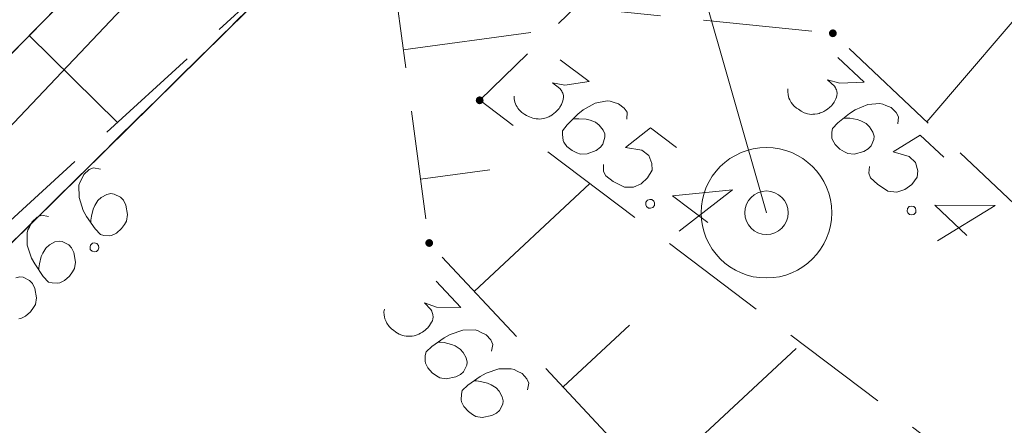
# Model space of a CAD drawing. Header units: metres. Extents: x 5555129 to 5556676, y 5635595 to 5636517.
# Tile 126 of 256: x 5555408.14 to 5555419.46, y 5636441.8 to 5636446.46. Entities that reach past the tile are written whole.
import ezdxf

# ---------------------------------------------------------------- set-up
doc = ezdxf.new("R2010")
doc.units = ezdxf.units.M
doc.header["$MEASUREMENT"] = 0
for name, pattern in [('L_0_05', [1.75, 1.25, -0.5]), ('PRZER1-1', [2, 1, -1]), ('PRZER3-1', [4, 3, -1])]:
    doc.linetypes.add(name, pattern=pattern)
doc.layers.add('#digitalizacja', color=7, linetype='Continuous', lineweight=18)
doc.layers.add('#skartowane', color=7, linetype='Continuous', lineweight=18)
for name, color, linetype, lineweight, true_color in [('GESDZI', 7, 'Continuous', 18, 0x0a0909), ('GESKKL', 7, 'PRZER3-1', 18, 0x008000), ('GESUZY', 7, 'PRZER1-1', 18, 0x008000), ('GULENN', 1, 'Continuous', 18, 0xff0000)]:
    doc.layers.add(name, color=color, linetype=linetype, lineweight=lineweight, true_color=true_color)

msp = doc.modelspace()

# ---------------------------------------------------------------- hatches: boundary and pattern name
at = {"layer": '#skartowane', "linetype": 'Continuous', "lineweight": 18}
h = msp.add_hatch(color=7, dxfattribs=at)
edge = h.paths.add_edge_path()
edge.add_arc((5555417.49, 5636446.3), 0.045, 0, 360)
h = msp.add_hatch(color=7, dxfattribs=at)
edge = h.paths.add_edge_path()
edge.add_arc((5555413.43, 5636445.53), 0.045, 0, 360)
h = msp.add_hatch(color=7, dxfattribs=at)
edge = h.paths.add_edge_path()
edge.add_arc((5555412.85, 5636443.89), 0.045, 0, 360)

# ---------------------------------------------------------------- linework, layer by layer
at = {"layer": '#digitalizacja', "color": 5, "linetype": 'Continuous', "lineweight": 18, "flags": 128}
msp.add_lwpolyline([(5555412.04298, 5636462.11048), (5555411.7727, 5636461.55158), (5555416.72648, 5636444.23785)], dxfattribs=at)
at = {"layer": '#digitalizacja', "color": 7, "linetype": 'Continuous', "lineweight": 18}
for radius in [0.75, 0.25]:
    msp.add_circle((5555416.72648, 5636444.23785), radius, dxfattribs=at)
at = {"layer": '#skartowane', "color": 7, "linetype": 'L_0_05', "lineweight": 18, "flags": 128}
for points in [[(5555432.93, 5636457.69), (5555438.86, 5636449.66), (5555436.29, 5636445.65), (5555423.21, 5636440.92), (5555417.49, 5636446.3), (5555414.53, 5636446.6), (5555413.43, 5636445.53), (5555422.4, 5636438.76), (5555419.98, 5636436.23), (5555412.85, 5636443.89), (5555412.48, 5636446.64), (5555413.54, 5636447.53), (5555418.01, 5636448.49), (5555423.96, 5636443.4), (5555433.97, 5636447.4), (5555436.04, 5636449.95), (5555431.57, 5636456.93), (5555430.41, 5636459.78), (5555432.93, 5636457.69)], [(5555412.65, 5636448.37), (5555406.77, 5636442.99), (5555401.85, 5636439.37), (5555405.05, 5636443.02), (5555409.29, 5636447.33), (5555413.88, 5636451.35), (5555416.44, 5636452.99), (5555412.65, 5636448.37)]]:
    msp.add_lwpolyline(points, close=True, dxfattribs=at)
at = {"layer": '#skartowane', "color": 7, "linetype": 'Continuous', "lineweight": 35, "flags": 128}
msp.add_lwpolyline([(5555416.44, 5636452.99), (5555413.88, 5636451.35), (5555409.29, 5636447.33), (5555405.05, 5636443.02), (5555401.85, 5636439.37), (5555385.16, 5636419.63), (5555384.27, 5636414.18), (5555389.21, 5636409.64)], dxfattribs=at)
at = {"layer": '#skartowane', "color": 7, "linetype": 'Continuous', "lineweight": 18, "flags": 128}
for points in [[(5555419.91716, 5636446.8585), (5555418.57022, 5636445.28398)], [(5555412.55123, 5636446.11058), (5555414.01972, 5636446.30816)], [(5555408.24983, 5636446.27265), (5555409.26559, 5636445.27338)], [(5555414.35698, 5636445.99598), (5555414.68691, 5636445.74696), (5555414.41039, 5636445.70413), (5555414.26753, 5636445.73051), (5555414.35237, 5636445.66648), (5555414.3677, 5636445.64757), (5555414.37354, 5636445.6357), (5555414.37944, 5636445.62391), (5555414.38528, 5636445.61205), (5555414.39349, 5636445.58371), (5555414.39221, 5636445.56242), (5555414.391, 5636445.54121), (5555414.38505, 5636445.52344), (5555414.3696, 5636445.48337), (5555414.35293, 5636445.45156), (5555414.34223, 5636445.43738), (5555414.328, 5636445.41853), (5555414.30198, 5636445.39378), (5555414.283, 5636445.37851), (5555414.2641, 5636445.36319), (5555414.2487, 5636445.35267), (5555414.23691, 5636445.34677), (5555414.22505, 5636445.34093), (5555414.21325, 5636445.33503), (5555414.19313, 5636445.32797), (5555414.16472, 5636445.31982), (5555414.13997, 5636445.31636), (5555414.12343, 5636445.31405), (5555414.10214, 5636445.31532), (5555414.08092, 5636445.31654), (5555414.05495, 5636445.32134), (5555414.04194, 5636445.32371), (5555414.0018, 5636445.33921), (5555413.96999, 5636445.35588), (5555413.94755, 5636445.36535), (5555413.91459, 5636445.39023), (5555413.88047, 5636445.42344), (5555413.86982, 5636445.43881), (5555413.8593, 5636445.45421), (5555413.84866, 5636445.46959), (5555413.84167, 5636445.48966), (5555413.83461, 5636445.50978), (5555413.8253, 5636445.5464), (5555413.82536, 5636445.57595)], [(5555417.54795, 5636446.02107), (5555417.84905, 5636445.73787), (5555417.56951, 5636445.72516), (5555417.43034, 5636445.76682), (5555417.50777, 5636445.69399), (5555417.52096, 5636445.67354), (5555417.52549, 5636445.66111), (5555417.53008, 5636445.64875), (5555417.5346, 5636445.63633), (5555417.5397, 5636445.60727), (5555417.53614, 5636445.58624), (5555417.53263, 5636445.56528), (5555417.5248, 5636445.54827), (5555417.50511, 5636445.5101), (5555417.48511, 5636445.48028), (5555417.47294, 5636445.46734), (5555417.45675, 5636445.45013), (5555417.42821, 5636445.42834), (5555417.40769, 5636445.41521), (5555417.38724, 5636445.40202), (5555417.3708, 5636445.39322), (5555417.35844, 5636445.38864), (5555417.34602, 5636445.38411), (5555417.33366, 5636445.37952), (5555417.31288, 5636445.37467), (5555417.28376, 5636445.36964), (5555417.25879, 5636445.36887), (5555417.24209, 5636445.36836), (5555417.22106, 5636445.37193), (5555417.2001, 5636445.37543), (5555417.1748, 5636445.38301), (5555417.16212, 5636445.38677), (5555417.12389, 5636445.40652), (5555417.09406, 5636445.42652), (5555417.07278, 5636445.43837), (5555417.0427, 5636445.46666), (5555417.01237, 5636445.50336), (5555417.00345, 5636445.5198), (5555416.99465, 5636445.53624), (5555416.98573, 5636445.55267), (5555416.98095, 5636445.57338), (5555416.9761, 5636445.59416), (5555416.97081, 5636445.63156), (5555416.97406, 5636445.66093)], [(5555415.12255, 5636445.3146), (5555415.12395, 5636445.39486), (5555415.09226, 5636445.44103), (5555415.02628, 5636445.49083), (5555414.96491, 5636445.50755), (5555414.92952, 5636445.51947), (5555414.89522, 5636445.52311), (5555414.75577, 5636445.49519), (5555414.61858, 5636445.42117), (5555414.55819, 5636445.37063), (5555414.43614, 5636445.24814), (5555414.38281, 5636445.17747), (5555414.38032, 5636445.13496), (5555414.38957, 5636445.0688), (5555414.39663, 5636445.04867), (5555414.43306, 5636444.99892), (5555414.4943, 5636444.9527), (5555414.54855, 5636444.92655), (5555414.58869, 5636444.91105), (5555414.66429, 5636444.91318), (5555414.76834, 5636444.95302), (5555414.81802, 5636444.98951), (5555414.84647, 5636445.02722), (5555414.86922, 5636445.10629), (5555414.86812, 5636445.14405), (5555414.84932, 5636445.18783), (5555414.80346, 5636445.2447), (5555414.76108, 5636445.27669), (5555414.69849, 5636445.30167), (5555414.65489, 5636445.31244), (5555414.56987, 5636445.31742), (5555414.52378, 5636445.31516), (5555414.49896, 5636445.31176)], [(5555418.23542, 5636445.26096), (5555418.24548, 5636445.34061), (5555418.21897, 5636445.38993), (5555418.15875, 5636445.44657), (5555418.09956, 5636445.46982), (5555418.06566, 5636445.48549), (5555418.03195, 5636445.49282), (5555417.8903, 5636445.48012), (5555417.74592, 5636445.42136), (5555417.68042, 5636445.37764), (5555417.54585, 5636445.26905), (5555417.4852, 5636445.20456), (5555417.47813, 5636445.16257), (5555417.48017, 5636445.09579), (5555417.48502, 5636445.07502), (5555417.51586, 5636445.02162), (5555417.57175, 5636444.96906), (5555417.62286, 5636444.93721), (5555417.66109, 5636444.91746), (5555417.73647, 5636444.91141), (5555417.84422, 5636444.93978), (5555417.89755, 5636444.97068), (5555417.92991, 5636445.0051), (5555417.96107, 5636445.08125), (5555417.96406, 5636445.1189), (5555417.9501, 5636445.16446), (5555417.91065, 5636445.22595), (5555417.87197, 5636445.26233), (5555417.81245, 5636445.29393), (5555417.77027, 5636445.30934), (5555417.68628, 5636445.32348), (5555417.64022, 5636445.32622), (5555417.61517, 5636445.32551)], [(5555415.69083, 5636444.98927), (5555415.39385, 5636445.21341), (5555415.10499, 5636444.98753), (5555415.29505, 5636444.955), (5555415.37514, 5636444.89455), (5555415.40914, 5636444.80237), (5555415.41127, 5636444.72677), (5555415.3602, 5636444.6395), (5555415.28565, 5636444.57005), (5555415.19813, 5636444.53252), (5555415.09299, 5636444.53044), (5555414.96564, 5636444.59696), (5555414.8808, 5636444.661), (5555414.85257, 5636444.71189), (5555414.85402, 5636444.79224)], [(5555418.76522, 5636444.87615), (5555418.4942, 5636445.13106), (5555418.18263, 5636444.93771), (5555418.36806, 5636444.88484), (5555418.44115, 5636444.81609), (5555418.46499, 5636444.72077), (5555418.45895, 5636444.64539), (5555418.39874, 5636444.56414), (5555418.31712, 5636444.50315), (5555418.22607, 5636444.4753), (5555418.12131, 5636444.48459), (5555418.0019, 5636444.56448), (5555417.92447, 5636444.63731), (5555417.90191, 5636444.69096), (5555417.91203, 5636444.77067)], [(5555409.06993, 5636444.73959), (5555408.99126, 5636444.75559), (5555408.9401, 5636444.73284), (5555408.8791, 5636444.67704), (5555408.85148, 5636444.61975), (5555408.83331, 5636444.58712), (5555408.82349, 5636444.55405), (5555408.82553, 5636444.41185), (5555408.87331, 5636444.26347), (5555408.912, 5636444.19488), (5555409.0102, 5636444.05256), (5555409.06996, 5636443.98724), (5555409.11131, 5636443.97704), (5555409.17805, 5636443.97408), (5555409.19913, 5636443.97736), (5555409.25468, 5636444.00412), (5555409.31129, 5636444.05591), (5555409.34688, 5636444.10448), (5555409.36944, 5636444.14113), (5555409.38112, 5636444.21585), (5555409.36091, 5636444.32541), (5555409.33408, 5636444.38091), (5555409.30219, 5636444.41576), (5555409.22859, 5636444.45253), (5555409.19126, 5636444.45834), (5555409.14479, 5636444.44783), (5555409.08052, 5636444.4131), (5555409.04134, 5636444.37725), (5555409.00537, 5636444.32027), (5555408.98684, 5636444.27936), (5555408.96645, 5636444.19667), (5555408.96027, 5636444.15094), (5555408.95909, 5636444.12591)], [(5555412.75125, 5636444.62397), (5555413.54869, 5636444.73127)], [(5555413.36741, 5636443.33413), (5555414.6982, 5636444.57284)], [(5555416.05193, 5636444.12487), (5555415.64658, 5636444.4308), (5555416.33652, 5636444.50194), (5555415.72446, 5636444.02425)], [(5555415.40789, 5636444.38901), (5555415.43149, 5636444.37119), (5555415.43848, 5636444.35112), (5555415.43843, 5636444.32157), (5555415.42061, 5636444.29797), (5555415.39221, 5636444.28981), (5555415.37099, 5636444.29103), (5555415.34739, 5636444.30884), (5555415.3404, 5636444.32892), (5555415.34045, 5636444.35847), (5555415.35826, 5636444.38207), (5555415.38667, 5636444.39023), (5555415.40789, 5636444.38901)], [(5555418.41909, 5636444.30996), (5555418.44063, 5636444.2897), (5555418.44541, 5636444.269), (5555418.44216, 5636444.23962), (5555418.4219, 5636444.21808), (5555418.39278, 5636444.21304), (5555418.37182, 5636444.21655), (5555418.35028, 5636444.23681), (5555418.3455, 5636444.25752), (5555418.34875, 5636444.28689), (5555418.36901, 5636444.30843), (5555418.39813, 5636444.31347), (5555418.41909, 5636444.30996)], [(5555419.03083, 5636443.97779), (5555418.6609, 5636444.32573), (5555419.35449, 5636444.32191), (5555418.6944, 5636443.91314)], [(5555408.4731, 5636444.1935), (5555408.39443, 5636444.2095), (5555408.34326, 5636444.18676), (5555408.28227, 5636444.13095), (5555408.25465, 5636444.07367), (5555408.23648, 5636444.04103), (5555408.22665, 5636444.00797), (5555408.2287, 5636443.86577), (5555408.27648, 5636443.71739), (5555408.31516, 5636443.6488), (5555408.41337, 5636443.50647), (5555408.47313, 5636443.44116), (5555408.51448, 5636443.43096), (5555408.58122, 5636443.428), (5555408.60229, 5636443.43128), (5555408.65785, 5636443.45803), (5555408.71445, 5636443.50982), (5555408.75005, 5636443.5584), (5555408.77261, 5636443.59505), (5555408.78428, 5636443.66976), (5555408.76407, 5636443.77933), (5555408.73725, 5636443.83483), (5555408.70536, 5636443.86968), (5555408.63175, 5636443.90645), (5555408.59443, 5636443.91226), (5555408.54795, 5636443.90175), (5555408.48368, 5636443.86702), (5555408.44451, 5636443.83117), (5555408.40854, 5636443.77419), (5555408.39, 5636443.73328), (5555408.36961, 5636443.65059), (5555408.36343, 5636443.60486), (5555408.36226, 5636443.57983)], [(5555408.95595, 5636443.86691), (5555408.97777, 5636443.88687), (5555408.99878, 5636443.89009), (5555409.02782, 5636443.88465), (5555409.04779, 5636443.86283), (5555409.05063, 5636443.83342), (5555409.04556, 5636443.81278), (5555409.02375, 5636443.79281), (5555409.00274, 5636443.7896), (5555408.97369, 5636443.79504), (5555408.95373, 5636443.81685), (5555408.95089, 5636443.84627), (5555408.95595, 5636443.86691)], [(5555408.13251, 5636443.01745), (5555408.15359, 5636443.02072), (5555408.20915, 5636443.04748), (5555408.26575, 5636443.09927), (5555408.30134, 5636443.14785), (5555408.3239, 5636443.1845), (5555408.33558, 5636443.25921), (5555408.31537, 5636443.36878), (5555408.28854, 5636443.42428), (5555408.25665, 5636443.45913), (5555408.18305, 5636443.4959), (5555408.14572, 5636443.50171), (5555408.09925, 5636443.4912)], [(5555412.93174, 5636443.45001), (5555413.21337, 5636443.14744), (5555412.93361, 5636443.15332), (5555412.79751, 5636443.20412), (5555412.86993, 5636443.12632), (5555412.88174, 5636443.10504), (5555412.88543, 5636443.09234), (5555412.88919, 5636443.0797), (5555412.89288, 5636443.067), (5555412.89604, 5636443.03767), (5555412.89108, 5636443.01693), (5555412.8862, 5636442.99624), (5555412.87725, 5636442.97979), (5555412.85507, 5636442.94301), (5555412.83313, 5636442.91458), (5555412.82013, 5636442.90248), (5555412.80284, 5636442.88639), (5555412.77291, 5636442.86653), (5555412.75157, 5636442.8548), (5555412.73029, 5636442.84299), (5555412.7133, 5636442.83531), (5555412.70066, 5636442.83155), (5555412.68796, 5636442.82786), (5555412.67533, 5636442.8241), (5555412.65428, 5636442.82065), (5555412.62489, 5636442.81755), (5555412.59992, 5636442.81845), (5555412.58322, 5636442.81905), (5555412.56248, 5636442.824), (5555412.54179, 5636442.82889), (5555412.51706, 5636442.83813), (5555412.50465, 5636442.84272), (5555412.46781, 5636442.86496), (5555412.43938, 5636442.88691), (5555412.41893, 5636442.90014), (5555412.3908, 5636442.93037), (5555412.36297, 5636442.969), (5555412.35516, 5636442.98599), (5555412.34748, 5636443.00298), (5555412.33966, 5636443.01997), (5555412.33627, 5636443.04095), (5555412.33281, 5636443.062), (5555412.33002, 5636443.09967), (5555412.33521, 5636443.12877)], [(5555414.38941, 5636442.23616), (5555415.15169, 5636442.94571)], [(5555413.56723, 5636442.64593), (5555413.58256, 5636442.72474), (5555413.55938, 5636442.77571), (5555413.50305, 5636442.83622), (5555413.44553, 5636442.86335), (5555413.41275, 5636442.88124), (5555413.3796, 5636442.89079), (5555413.23742, 5636442.88752), (5555413.08946, 5636442.83848), (5555413.0212, 5636442.79921), (5555412.87972, 5636442.69979), (5555412.81492, 5636442.63947), (5555412.80508, 5636442.59804), (5555412.80268, 5636442.53127), (5555412.80614, 5636442.51022), (5555412.83337, 5636442.4549), (5555412.88564, 5636442.39874), (5555412.93452, 5636442.36356), (5555412.97136, 5636442.34132), (5555413.04618, 5636442.33028), (5555413.15557, 5636442.35143), (5555413.21083, 5636442.37873), (5555413.24541, 5636442.41092), (5555413.28155, 5636442.48483), (5555413.28704, 5636442.52221), (5555413.27613, 5636442.56859), (5555413.24085, 5636442.63256), (5555413.20467, 5636442.67143), (5555413.14738, 5636442.70691), (5555413.10632, 5636442.72509), (5555413.02346, 5636442.74478), (5555412.97767, 5636442.75056), (5555412.95264, 5636442.75152)], [(5555415.4114, 5636441.1382), (5555417.0668, 5636442.67905)], [(5555413.98161, 5636442.20076), (5555413.99693, 5636442.27956), (5555413.97376, 5636442.33053), (5555413.91743, 5636442.39105), (5555413.85991, 5636442.41818), (5555413.82712, 5636442.43607), (5555413.79397, 5636442.44561), (5555413.65179, 5636442.44235), (5555413.50383, 5636442.3933), (5555413.43557, 5636442.35403), (5555413.29409, 5636442.25461), (5555413.22929, 5636442.19429), (5555413.21945, 5636442.15286), (5555413.21706, 5636442.08609), (5555413.22051, 5636442.06505), (5555413.24775, 5636442.00972), (5555413.30002, 5636441.95356), (5555413.3489, 5636441.91839), (5555413.38574, 5636441.89614), (5555413.46055, 5636441.8851), (5555413.56994, 5636441.90625), (5555413.62521, 5636441.93355), (5555413.65979, 5636441.96574), (5555413.69592, 5636442.03965), (5555413.70141, 5636442.07703), (5555413.6905, 5636442.12341), (5555413.65523, 5636442.18738), (5555413.61905, 5636442.22625), (5555413.56176, 5636442.26173), (5555413.52069, 5636442.27992), (5555413.43783, 5636442.2996), (5555413.39205, 5636442.30539), (5555413.36701, 5636442.30635)]]:
    msp.add_lwpolyline(points, dxfattribs=at)
at = {"layer": 'GESDZI', "color": 96, "linetype": 'Continuous', "lineweight": 18, "flags": 128}
msp.add_lwpolyline([(5555464.25271, 5636468.49332), (5555468.33214, 5636465.00264), (5555467.11593, 5636460.58944), (5555457.22444, 5636464.58039), (5555451.86782, 5636465.41811), (5555446.83996, 5636464.59669), (5555437.18456, 5636462.45976), (5555430.38282, 5636458.56897), (5555420.66938, 5636454.7141), (5555413.79929, 5636449.56029), (5555402.78931, 5636438.70846), (5555389.73418, 5636423.87277), (5555383.39, 5636416.92), (5555384.32, 5636411.24), (5555356.08, 5636382.6), (5555342.54, 5636360.36), (5555325.26, 5636314.3)], dxfattribs=at)
msp.add_lwpolyline([(5555404.07315, 5636395.01988), (5555398.74807, 5636398.73534), (5555383.39, 5636416.92), (5555389.73418, 5636423.87277), (5555402.78931, 5636438.70846), (5555413.79929, 5636449.56029), (5555420.66938, 5636454.7141), (5555430.38282, 5636458.56897), (5555437.18456, 5636462.45976), (5555446.83996, 5636464.59669), (5555451.86782, 5636465.41811), (5555457.22444, 5636464.58039), (5555467.11593, 5636460.58944), (5555464.20723, 5636454.06207), (5555454.52367, 5636438.19258), (5555447.05968, 5636429.28897), (5555430.73454, 5636417.45917), (5555423.63521, 5636411.74497), (5555415.60603, 5636406.36277), (5555409.75824, 5636401.08012), (5555404.07315, 5636395.01988)], close=True, dxfattribs=at)
at = {"layer": 'GESKKL', "color": 96, "linetype": 'PRZER3-1', "lineweight": 18, "ltscale": 0.5, "true_color": 0x008000}
msp.add_lwpolyline([(5555447.05968, 5636429.28897), (5555454.52367, 5636438.19258), (5555464.20723, 5636454.06207), (5555467.11593, 5636460.58944), (5555457.22444, 5636464.58039), (5555451.86782, 5636465.41811), (5555446.83996, 5636464.59669), (5555437.18456, 5636462.45976), (5555430.38282, 5636458.56897), (5555420.66938, 5636454.7141), (5555413.79929, 5636449.56029), (5555402.78931, 5636438.70846), (5555389.73418, 5636423.87277), (5555383.39, 5636416.92), (5555398.74807, 5636398.73534), (5555404.07315, 5636395.01988), (5555409.75824, 5636401.08012), (5555415.60603, 5636406.36277), (5555423.63521, 5636411.74497), (5555430.73454, 5636417.45917), (5555447.05968, 5636429.28897)], close=True, dxfattribs=at)
at = {"layer": 'GESUZY', "color": 96, "linetype": 'PRZER1-1', "lineweight": 18, "ltscale": 0.5, "true_color": 0x008000}
msp.add_lwpolyline([(5555356.08, 5636382.6), (5555384.32, 5636411.24), (5555383.39, 5636416.92), (5555389.73418, 5636423.87277), (5555402.78931, 5636438.70846), (5555413.79929, 5636449.56029), (5555420.66938, 5636454.7141), (5555430.38282, 5636458.56897), (5555437.18456, 5636462.45976), (5555446.83996, 5636464.59669), (5555451.86782, 5636465.41811), (5555457.22444, 5636464.58039), (5555467.11593, 5636460.58944), (5555468.33214, 5636465.00264), (5555464.25271, 5636468.49332), (5555460.79938, 5636470.53368), (5555453.71968, 5636472.45368), (5555448.91544, 5636470.37388), (5555437.09857, 5636466.55428), (5555423.54, 5636462.48), (5555411.97978, 5636454.26968), (5555405.33335, 5636448.29666), (5555379.68965, 5636419.03001)], dxfattribs=at)
msp.add_lwpolyline([(5555447.05968, 5636429.28897), (5555454.52367, 5636438.19258), (5555464.20723, 5636454.06207), (5555467.11593, 5636460.58944), (5555457.22444, 5636464.58039), (5555451.86782, 5636465.41811), (5555446.83996, 5636464.59669), (5555437.18456, 5636462.45976), (5555430.38282, 5636458.56897), (5555420.66938, 5636454.7141), (5555413.79929, 5636449.56029), (5555402.78931, 5636438.70846), (5555389.73418, 5636423.87277), (5555383.39, 5636416.92), (5555398.74807, 5636398.73534), (5555404.07315, 5636395.01988), (5555409.75824, 5636401.08012), (5555415.60603, 5636406.36277), (5555423.63521, 5636411.74497), (5555430.73454, 5636417.45917), (5555447.05968, 5636429.28897)], close=True, dxfattribs=at)
at = {"layer": 'GULENN', "color": 1, "linetype": 'Continuous', "lineweight": 18, "true_color": 0xff0000, "flags": 128}
msp.add_lwpolyline([(5555402.6, 5636439.5), (5555410.22, 5636447.54)], dxfattribs=at)

doc.saveas('drawing.dxf')
